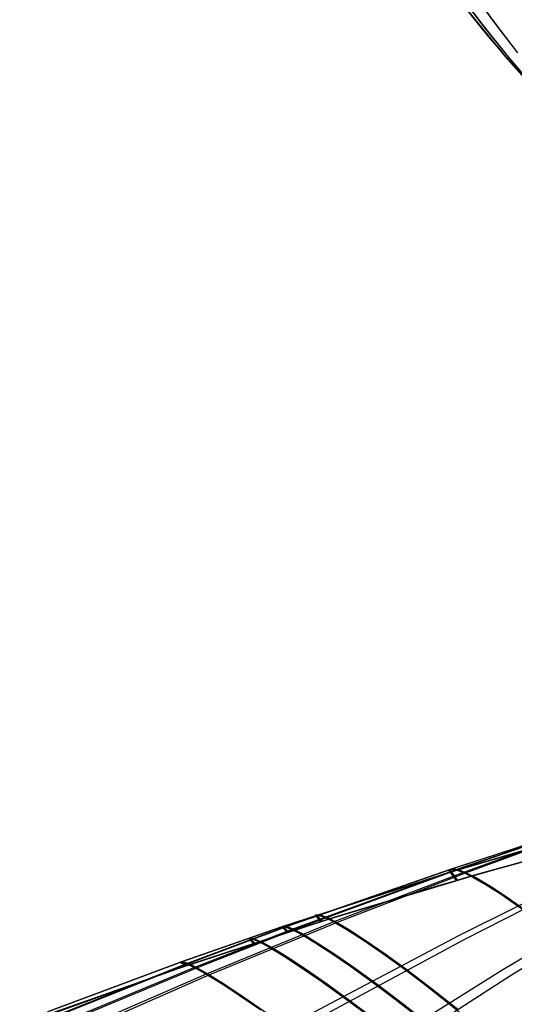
# Model space of a CAD drawing. Header units: millimetres. Extents: x -58 to 58, y -58 to 58.
# Tile 75 of 95: x 44.78 to 48.98, y 5.15 to 13.49. Entities that reach past the tile are written whole.
import ezdxf

# ---------------------------------------------------------------- set-up
doc = ezdxf.new("R2010")
doc.units = ezdxf.units.MM
doc.header["$MEASUREMENT"] = 0
doc.layers.add('Predefinito', color=5, linetype='Continuous')

msp = doc.modelspace()

# ---------------------------------------------------------------- linework, layer by layer
at = {"layer": 'Predefinito'}
for points in [[(48.5053, 13.6705), (48.6855, 13.4432), (48.8721, 13.2213), (49.065, 13.0047), (49.2641, 12.7938), (49.4692, 12.5885), (49.6801, 12.389), (49.8968, 12.1955), (50.119, 12.0079), (50.3466, 11.8265), (50.5794, 11.6512), (50.8173, 11.4822), (51.0602, 11.3195), (51.3078, 11.1631), (51.5601, 11.0133), (51.8168, 10.87), (52.0779, 10.7332), (52.3432, 10.603), (52.6125, 10.4793), (52.8857, 10.3624), (53.1628, 10.252), (53.4434, 10.1484)], [(53.8463, 7.4898), (52.4995, 7.2131), (51.1848, 6.9138), (49.9015, 6.5918), (48.649, 6.2473), (47.4269, 5.8803), (46.2346, 5.4909), (45.0713, 5.0792)]]:
    msp.add_lwpolyline(points, dxfattribs=at)
for points in [[(48.4586, 13.7316, 59.9981), (48.6594, 13.4753, 59.9983), (48.8679, 13.2262, 59.9984), (49.084, 12.9842, 59.9986), (49.3074, 12.7495, 59.9988), (49.5378, 12.5223, 59.9991), (49.7749, 12.303, 59.9993), (50.018, 12.0918, 59.9996), (50.2668, 11.8889, 59.9998), (50.5208, 11.6944, 60.0001), (50.7799, 11.5081, 60.0003), (51.0436, 11.3303, 60.0005), (51.3112, 11.1611, 60.0007), (51.5824, 11.0006, 60.0009), (51.8567, 10.8486, 60.0011), (52.1339, 10.705, 60.0012), (52.4137, 10.5698, 60.0014), (52.669, 10.4545, 60.0015), (52.9258, 10.3459, 60.0016), (53.184, 10.2439, 60.0017), (53.4434, 10.1484, 60.0016)], [(48.461, 13.7283, 59.7674), (48.6621, 13.4719, 59.7682), (48.8709, 13.2226, 59.7692), (49.0872, 12.9805, 59.7703), (49.3108, 12.7458, 59.7716), (49.5415, 12.5186, 59.773), (49.7787, 12.2994, 59.7746), (50.022, 12.0882, 59.7762), (50.2708, 11.8854, 59.7779), (50.5249, 11.691, 59.7797), (50.7841, 11.5049, 59.7816), (51.0477, 11.3273, 59.7836), (51.3152, 11.1583, 59.7856), (51.5862, 10.9979, 59.7876), (51.8604, 10.8462, 59.7897), (52.1374, 10.7028, 59.7917), (52.417, 10.5678, 59.7938), (52.6716, 10.4529, 59.7958), (52.9278, 10.3446, 59.7977), (53.1854, 10.2429, 59.7995), (53.4443, 10.1476, 59.8012)], [(48.4634, 13.7252, 59.5348), (48.6646, 13.4686, 59.5362), (48.8736, 13.2192, 59.538), (49.0902, 12.977, 59.54), (49.314, 12.7422, 59.5423), (49.5449, 12.515, 59.5448), (49.7823, 12.2958, 59.5476), (50.0257, 12.0846, 59.5506), (50.2746, 11.8819, 59.5538), (50.5288, 11.6876, 59.5571), (50.7879, 11.5016, 59.5606), (51.0515, 11.3241, 59.5643), (51.319, 11.1553, 59.568), (51.5899, 10.9951, 59.5719), (51.8639, 10.8436, 59.5758), (52.1407, 10.7004, 59.5798), (52.4201, 10.5656, 59.5838), (52.6741, 10.451, 59.5875), (52.9297, 10.3431, 59.5912), (53.1868, 10.2417, 59.5948), (53.4451, 10.1467, 59.5983)], [(48.4676, 13.7193, 59.0689), (48.6693, 13.4624, 59.0716), (48.8787, 13.2127, 59.0749), (49.0956, 12.9704, 59.0787), (49.3197, 12.7354, 59.083), (49.5509, 12.5081, 59.0878), (49.7885, 12.2888, 59.0931), (50.0322, 12.0776, 59.0988), (50.2812, 11.875, 59.1048), (50.5355, 11.6807, 59.1112), (50.7946, 11.4949, 59.118), (51.0582, 11.3177, 59.125), (51.3256, 11.1491, 59.1323), (51.5964, 10.9892, 59.1398), (51.8702, 10.8379, 59.1475), (52.1468, 10.6951, 59.1553), (52.4259, 10.5606, 59.1632), (52.6788, 10.4467, 59.1704), (52.9333, 10.3394, 59.1776), (53.1893, 10.2385, 59.1848), (53.4467, 10.144, 59.1918)], [(48.4749, 13.709, 58.1347), (48.677, 13.4515, 58.14), (48.8869, 13.2013, 58.1464), (49.1041, 12.9585, 58.1538), (49.3287, 12.7231, 58.1622), (49.5601, 12.4954, 58.1715), (49.7981, 12.2758, 58.1817), (50.042, 12.0644, 58.1927), (50.2912, 11.8615, 58.2046), (50.5456, 11.6672, 58.2171), (50.8048, 11.4814, 58.2303), (51.0683, 11.3042, 58.2441), (51.3357, 11.1357, 58.2585), (51.6065, 10.976, 58.2733), (51.8803, 10.8249, 58.2886), (52.1568, 10.6824, 58.3041), (52.4359, 10.5483, 58.3199), (52.6869, 10.4355, 58.3341), (52.9398, 10.3293, 58.3485), (53.1942, 10.2294, 58.3627), (53.4502, 10.1359, 58.3769)], [(48.4871, 13.6947, 56.2588), (48.689, 13.4362, 56.2691), (48.8986, 13.1848, 56.2815), (49.1156, 12.9407, 56.2959), (49.3398, 12.704, 56.3123), (49.5709, 12.475, 56.3306), (49.8086, 12.2539, 56.3506), (50.0522, 12.0411, 56.3723), (50.3013, 11.8369, 56.3956), (50.5556, 11.6412, 56.4204), (50.8148, 11.4542, 56.4465), (51.0785, 11.2758, 56.4739), (51.3463, 11.1063, 56.5025), (51.6177, 10.9456, 56.5321), (51.8924, 10.7938, 56.5626), (52.1702, 10.6506, 56.5938), (52.4508, 10.5162, 56.6256), (52.7004, 10.4047, 56.6539), (52.9522, 10.2997, 56.6825), (53.206, 10.2012, 56.7112), (53.4617, 10.1092, 56.7399)], [(48.5232, 13.6939, 52.4872), (48.7211, 13.433, 52.5069), (48.9266, 13.1787, 52.5309), (49.1394, 12.931, 52.5588), (49.3595, 12.6901, 52.5905), (49.5867, 12.4564, 52.626), (49.8208, 12.2302, 52.665), (50.0612, 12.0118, 52.7074), (50.3078, 11.8017, 52.7531), (50.5602, 11.6, 52.8018), (50.8184, 11.4067, 52.8535), (51.082, 11.2221, 52.9078), (51.3509, 11.0464, 52.9647), (51.6246, 10.8799, 53.0238), (51.903, 10.7226, 53.085), (52.1859, 10.5746, 53.1478), (52.4733, 10.436, 53.2122), (52.7238, 10.3244, 53.2684), (52.9775, 10.2199, 53.3254), (53.2341, 10.1225, 53.3829), (53.4936, 10.0324, 53.4407)], [(48.5237, 13.694, 327.5461), (48.7216, 13.4332, 327.5262), (48.927, 13.1788, 327.5022), (49.1397, 12.9311, 327.4742), (49.3598, 12.6902, 327.4423), (49.587, 12.4564, 327.4067), (49.821, 12.2301, 327.3675), (50.0614, 12.0117, 327.3249), (50.3079, 11.8015, 327.2791), (50.5603, 11.5997, 327.2301), (50.8184, 11.4063, 327.1783), (51.0821, 11.2216, 327.1237), (51.3509, 11.0459, 327.0666), (51.6247, 10.8793, 327.0072), (51.9031, 10.722, 326.9458), (52.1861, 10.5739, 326.8826), (52.4735, 10.4353, 326.818), (52.7206, 10.3251, 326.7623), (52.9708, 10.2219, 326.7058), (53.2238, 10.1256, 326.6489), (53.4797, 10.0364, 326.5916)], [(48.6152, 13.7351, 48.71), (48.8063, 13.4713, 48.7382), (49.0046, 13.2131, 48.7725)], [(48.617, 13.7359, 331.3398), (48.8079, 13.4721, 331.3114), (49.0061, 13.2139, 331.2771)], [(49.0823, 12.986, 319.9999), (48.919, 13.1674, 320), (48.7602, 13.3527, 320.0002), (48.606, 13.5418, 320.0003)], [(53.8597, 7.7639, 330.6942), (53.4047, 7.6618, 330.9322), (53.1075, 7.587, 331.0864), (52.8135, 7.5066, 331.2377), (52.5224, 7.4209, 331.3855), (52.2339, 7.3301, 331.5297), (51.9484, 7.2345, 331.6698), (51.6664, 7.1346, 331.8054), (51.3877, 7.0308, 331.9364), (51.1125, 6.9237, 332.0625), (50.8406, 6.8135, 332.1834), (50.5718, 6.7006, 332.299), (50.306, 6.5853, 332.4092), (50.0429, 6.4681, 332.5138), (49.7825, 6.3491, 332.6125), (49.524, 6.2286, 332.7056), (49.0116, 5.9825, 332.8771), (48.5062, 5.731, 333.0333), (47.035, 4.9547, 333.4611)], [(53.8621, 7.7603, 49.066), (53.4326, 7.6621, 48.8359), (53.1365, 7.5863, 48.6784), (52.8435, 7.5049, 48.5239), (52.5535, 7.4179, 48.3729), (52.2663, 7.3258, 48.2256), (51.9821, 7.2288, 48.0826), (51.7012, 7.1274, 47.9441), (51.4239, 7.022, 47.8104), (51.1501, 6.9132, 47.6817), (50.8797, 6.8014, 47.5582), (50.6124, 6.6867, 47.4402), (50.3481, 6.5697, 47.3277), (50.0866, 6.4506, 47.221), (49.8277, 6.3299, 47.1203), (49.571, 6.2075, 47.0253), (49.0621, 5.9579, 46.8505), (48.5605, 5.7029, 46.6913), (47.1023, 4.9175, 46.2567)], [(53.8347, 7.6811, 54.694), (53.1479, 7.5577, 54.5218), (52.5388, 7.434, 54.37), (51.9361, 7.2987, 54.2228), (51.34, 7.1526, 54.082), (50.751, 6.997, 53.9489), (50.1691, 6.8329, 53.825), (49.5938, 6.6615, 53.7113), (49.0244, 6.4836, 53.6088), (48.4576, 6.2989, 53.5166), (47.052, 5.8083, 53.313), (46.2162, 5.4949, 53.1964), (45.1068, 5.0527, 53.0427)], [(53.8348, 7.7122, 326.1014), (53.1604, 7.591, 326.2971), (52.5495, 7.4653, 326.4726), (51.946, 7.3266, 326.6422), (51.3499, 7.1759, 326.8038), (50.7622, 7.0147, 326.9561), (50.1826, 6.8445, 327.0976), (49.6107, 6.6667, 327.2272), (49.0455, 6.4822, 327.3437), (48.4834, 6.291, 327.4486), (47.0919, 5.7844, 327.6803), (46.2659, 5.4621, 327.813), (45.1693, 5.0082, 327.9879)], [(53.835, 7.717, 53.7586), (53.177, 7.5989, 53.5631), (52.5659, 7.473, 53.3833), (51.9622, 7.3339, 53.2097), (51.3661, 7.1825, 53.0442), (50.7785, 7.0204, 52.8883), (50.1993, 6.8493, 52.7435), (49.6279, 6.6703, 52.6109), (49.0634, 6.4848, 52.4916), (48.5022, 6.2924, 52.3843), (47.1132, 5.7832, 52.1475), (46.2892, 5.4593, 52.012), (45.195, 5.0035, 51.8334)], [(53.8365, 7.7401, 327.0198), (53.1961, 7.6235, 327.2349), (52.5852, 7.4946, 327.4377), (51.9824, 7.351, 327.6329), (51.3882, 7.1939, 327.8185), (50.8034, 7.0253, 327.9929), (50.2281, 6.8471, 328.1545), (49.6615, 6.6607, 328.3021), (49.1024, 6.4678, 328.4348), (48.5471, 6.2679, 328.5541), (47.4478, 5.849, 328.767), (46.3637, 5.4069, 328.9679), (45.2851, 4.938, 329.1664)], [(53.837, 7.7441, 52.8202), (53.2148, 7.6305, 52.6062), (52.6038, 7.5012, 52.3986), (52.0013, 7.3569, 52.1988), (51.4074, 7.1988, 52.0088), (50.8232, 7.029, 51.8305), (50.2486, 6.8494, 51.6651), (49.6829, 6.6616, 51.5141), (49.1249, 6.4671, 51.3784), (48.5709, 6.2657, 51.2563), (47.4745, 5.8439, 51.0389), (46.3938, 5.3992, 50.8339), (45.3187, 4.9277, 50.6314)], [(53.8813, 7.719, 332.527), (53.5387, 7.6273, 332.7403), (53.2518, 7.5421, 332.918), (52.9684, 7.4505, 333.0921), (52.6884, 7.3528, 333.2621), (52.4114, 7.2493, 333.4276), (52.1379, 7.1403, 333.5882), (51.8681, 7.0265, 333.7435), (51.6023, 6.9084, 333.8933), (51.3403, 6.7866, 334.0372), (51.082, 6.6615, 334.175), (50.827, 6.5334, 334.3066), (50.5752, 6.4028, 334.4318), (50.3264, 6.2701, 334.5503), (50.0803, 6.1357, 334.6621), (49.8365, 5.9997, 334.7672), (49.3547, 5.7232, 334.9602), (48.8821, 5.4427, 335.1349), (47.5227, 4.5912, 335.6079)], [(53.885, 7.7085, 47.1945), (53.571, 7.622, 46.9941), (53.2857, 7.5352, 46.8128), (53.0041, 7.4419, 46.6354), (52.726, 7.3424, 46.462), (52.451, 7.2369, 46.2933), (52.1794, 7.1258, 46.1295), (51.9117, 7.0099, 45.9712), (51.6479, 6.8895, 45.8185), (51.3881, 6.7654, 45.6719), (51.132, 6.6378, 45.5314), (50.8793, 6.5073, 45.3973), (50.6298, 6.3743, 45.2698), (50.3833, 6.2391, 45.1491), (50.1396, 6.1021, 45.0352), (49.8981, 5.9636, 44.9282), (49.6587, 5.8235, 44.8274), (49.4214, 5.6821, 44.732), (48.9541, 5.3969, 44.5545), (47.613, 4.5334, 44.0757)], [(53.839, 7.5932, 323.402), (53.1092, 7.4567, 323.5182), (51.9142, 7.2032, 323.7074), (50.7354, 6.9178, 323.8836), (49.573, 6.604, 324.038), (48.4234, 6.2644, 324.165), (46.9958, 5.8025, 324.2979), (46.1444, 5.5052, 324.374), (45.0145, 5.0841, 324.4742)], [(53.8388, 7.5967, 56.5214), (53.121, 7.4629, 56.4045), (51.925, 7.2096, 56.2109), (50.7456, 6.924, 56.0306), (49.583, 6.6098, 55.8725), (48.4337, 6.2697, 55.7426), (47.0067, 5.8071, 55.6066), (46.1556, 5.5094, 55.5288), (45.0263, 5.088, 55.4264)], [(53.8349, 7.676, 325.1873), (53.1334, 7.5497, 325.3592), (52.5248, 7.4259, 325.5074), (51.9225, 7.2908, 325.6511), (51.3266, 7.1451, 325.7886), (50.7378, 6.9901, 325.9186), (50.1558, 6.8267, 326.0397), (49.5802, 6.656, 326.1508), (49.0104, 6.4789, 326.2509), (48.4431, 6.2949, 326.341), (47.0358, 5.8062, 326.5402), (46.1988, 5.4938, 326.6543), (45.0878, 5.053, 326.8047)], [(34.146, -0.8186, 320), (35.252, -0.0116, 320), (36.3797, 0.7531, 319.9999), (37.5292, 1.4764, 319.9999), (38.7005, 2.1594, 319.9999), (39.8938, 2.8034, 319.9998), (41.1089, 3.4094, 319.9998), (42.3459, 3.9785, 319.9998), (43.6049, 4.5119, 319.9998), (44.8569, 4.9998, 319.9998), (46.1196, 5.4519, 319.9998), (47.3939, 5.8701, 319.9998), (48.6806, 6.2564, 319.9997), (49.9638, 6.6082, 319.9995), (51.2546, 6.9305, 319.9991), (52.5476, 7.2235, 319.9987), (53.8463, 7.4898, 320)], [(53.8463, 7.4898, 60.0019), (52.7376, 7.2642, 60.0027), (51.633, 7.0192, 60.0027), (50.5286, 6.753, 60.0015), (49.4295, 6.4657, 59.9999), (48.3326, 6.1554, 59.9995), (47.2425, 5.8222, 59.9997), (46.1532, 5.4632, 59.9996), (45.0722, 5.0795, 59.9994)], [(48.4868, 6.2005, 319.9997), (48.4248, 6.2842, 325.246), (48.4431, 6.2949, 326.341), (48.4834, 6.291, 327.4486), (48.5471, 6.2679, 328.5541), (48.6329, 6.2255, 329.651), (48.7396, 6.1638, 330.738), (48.8662, 6.0828, 331.8138), (49.0116, 5.9825, 332.8771), (49.1749, 5.8627, 333.9267), (49.3547, 5.7232, 334.9602), (49.5488, 5.5643, 335.9746), (49.7553, 5.3864, 336.9694), (49.9724, 5.1902, 337.9447), (50.1986, 4.9763, 338.9003)], [(48.4976, 6.2036, 59.9994), (48.4366, 6.2893, 54.6368), (48.4576, 6.2989, 53.5166), (48.5022, 6.2924, 52.3843), (48.5709, 6.2657, 51.2563), (48.6624, 6.2189, 50.1375), (48.7755, 6.1521, 49.0294), (48.9091, 6.065, 47.9332), (49.0621, 5.9579, 46.8505), (49.2334, 5.8303, 45.7824), (49.4214, 5.6821, 44.732), (49.6235, 5.5139, 43.7019), (49.838, 5.3261, 42.6923), (50.0628, 5.1194, 41.7032)], [(47.3367, 5.852, 319.9998), (47.2884, 5.9083, 325.3803), (47.3159, 5.9071, 326.5019), (47.3684, 5.8888, 327.6359), (47.4478, 5.849, 328.767), (47.5527, 5.7877, 329.8884), (47.6819, 5.7051, 330.9986), (47.8344, 5.601, 332.0961), (48.009, 5.4757, 333.1795), (48.2048, 5.3287, 334.2475), (48.4202, 5.1602, 335.2973), (48.6532, 4.9706, 336.3254)], [(47.3474, 5.8554, 59.9997), (47.3009, 5.9125, 54.4995), (47.3317, 5.9096, 53.352), (47.3892, 5.888, 52.1928), (47.4745, 5.8439, 51.0389), (47.5861, 5.7775, 49.8953), (47.7229, 5.6887, 48.7637), (47.8837, 5.5776, 47.6456), (48.0673, 5.4442, 46.5426), (48.2727, 5.2883, 45.4563), (48.498, 5.11, 44.3899)], [(47.0498, 5.7607, 319.9998), (47.0056, 5.8102, 325.4122), (47.0358, 5.8062, 326.5402), (47.0919, 5.7844, 327.6803), (47.1757, 5.7407, 328.8174), (47.286, 5.675, 329.9445), (47.4215, 5.5874, 331.06), (47.5811, 5.4781, 332.1625), (47.7638, 5.347, 333.2504), (47.9685, 5.1939, 334.3224), (48.1937, 5.019, 335.3756)], [(47.0606, 5.7641, 59.9997), (47.0184, 5.8142, 54.4669), (47.052, 5.8083, 53.313), (47.1132, 5.7832, 52.1475), (47.2032, 5.7349, 50.9874), (47.3205, 5.6638, 49.8381), (47.4639, 5.57, 48.7011), (47.6322, 5.4534, 47.5781), (47.8242, 5.314, 46.4706), (48.039, 5.1517, 45.3803), (48.2745, 4.9667, 44.3106)], [(46.7632, 5.6676, 319.9998), (46.7235, 5.7106, 325.4439), (46.7564, 5.7038, 326.5782), (46.8162, 5.6786, 327.7245), (46.9047, 5.6311, 328.8675), (47.0206, 5.5611, 330.0002), (47.1626, 5.4688, 331.121), (47.3296, 5.3543, 332.2283), (47.5206, 5.2177, 333.3206), (47.7346, 5.0589, 334.3965)], [(46.7739, 5.6711, 59.9996), (46.7365, 5.7143, 54.4344), (46.773, 5.7055, 53.2741), (46.8382, 5.6769, 52.1023), (46.9331, 5.6247, 50.9363), (47.0562, 5.5491, 49.7813), (47.2065, 5.4503, 48.639), (47.3826, 5.3283, 47.5111), (47.5834, 5.1833, 46.3993), (47.8078, 5.015, 45.3052)], [(46.2016, 5.4797, 59.9995), (46.1556, 5.5094, 55.5288), (46.1737, 5.5095, 54.3696), (46.2162, 5.4949, 53.1964), (46.2892, 5.4593, 52.012), (46.3938, 5.3992, 50.8339), (46.5287, 5.3148, 49.6676), (46.6926, 5.2062, 48.5148), (46.8842, 5.0738, 47.3772)], [(46.1909, 5.4761, 319.9997), (46.1444, 5.5052, 324.374), (46.1602, 5.5062, 325.5074), (46.1988, 5.4938, 326.6543), (46.2659, 5.4621, 327.813), (46.3637, 5.4069, 328.9679), (46.4907, 5.3284, 330.1118), (46.6456, 5.2268, 331.2431), (46.8275, 5.1022, 332.3601)]]:
    msp.add_polyline3d(points, dxfattribs=at)

doc.saveas('drawing.dxf')
